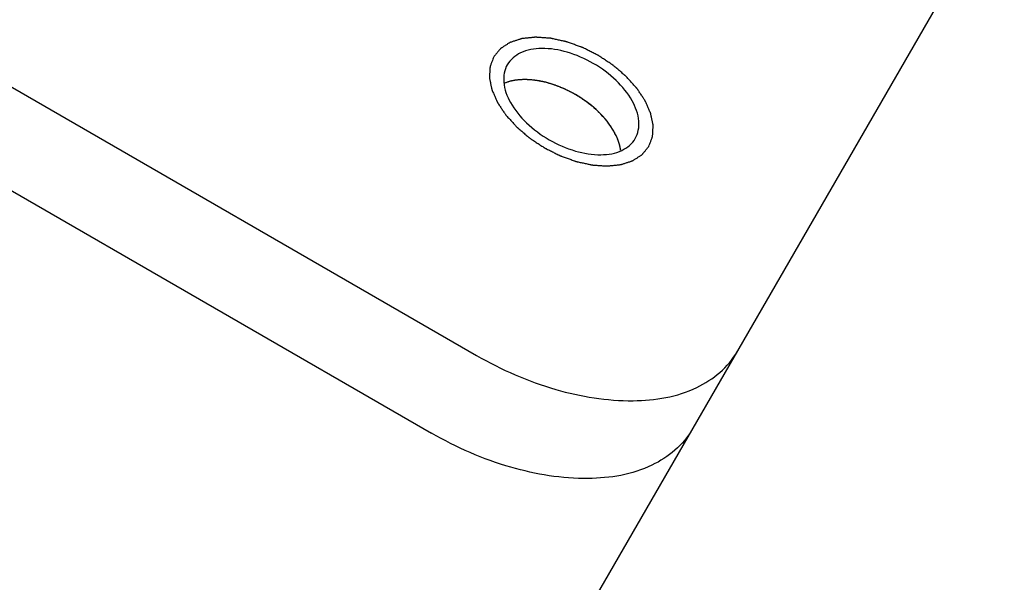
# Model space of a CAD drawing. Header units: millimetres. Extents: x 0 to 7560, y 0 to 5346.
# Tile 79 of 242: x 1401 to 1423, y 3766 to 3779. Entities that reach past the tile are written whole.
import ezdxf

# ---------------------------------------------------------------- set-up
doc = ezdxf.new("R2010")
doc.units = ezdxf.units.MM
doc.layers.add('CSH-ST-M4-20_PBL683', color=7, linetype='Continuous')
doc.layers.add('M2302601_PBL680', color=7, linetype='Continuous')

msp = doc.modelspace()

# ---------------------------------------------------------------- linework, layer by layer
at = {"layer": 'CSH-ST-M4-20_PBL683', "color": 134}
for p, q in [((1412.603, 3777.297), (1412.591, 3777.298)), ((1412.932, 3777.242), (1412.928, 3777.243)), ((1413.27, 3777.13), (1413.267, 3777.132)), ((1413.602, 3776.967), (1413.596, 3776.97)), ((1413.906, 3776.763), (1413.903, 3776.765)), ((1414.172, 3776.525), (1414.169, 3776.528)), ((1414.388, 3776.261), (1414.381, 3776.271))]:
    msp.add_line(p, q, dxfattribs=at)
at = {"layer": 'CSH-ST-M4-20_PBL683', "color": 7}
msp.add_arc((1413.364, 3775.503), 1.269, 21.3275, 23.2033, dxfattribs=at)
for points, knots in [([(1412.255, 3777.287), (1412.234, 3777.284), (1412.152, 3777.269), (1412.072, 3777.246), (1412.015, 3777.222)], [0, 0, 0, 0, 0.26085, 1, 1, 1, 1]), ([(1412.517, 3777.302), (1412.494, 3777.303), (1412.407, 3777.303), (1412.319, 3777.297), (1412.255, 3777.287)], [0, 0, 0, 0, 0.259213, 1, 1, 1, 1]), ([(1414.611, 3775.724), (1414.608, 3775.743), (1414.594, 3775.825), (1414.57, 3775.906), (1414.547, 3775.964)], [0, 0, 0, 0, 0.239777, 1, 1, 1, 1])]:
    msp.add_open_spline(points, degree=3, knots=knots, dxfattribs=at)
at = {"layer": 'CSH-ST-M4-20_PBL683', "color": 134}
for points, knots in [([(1412.518, 3777.302), (1412.495, 3777.302), (1412.461, 3777.302), (1412.416, 3777.302), (1412.383, 3777.299), (1412.35, 3777.298), (1412.317, 3777.295), (1412.289, 3777.291), (1412.267, 3777.288), (1412.25, 3777.287), (1412.235, 3777.283), (1412.215, 3777.28), (1412.195, 3777.276), (1412.174, 3777.272), (1412.155, 3777.267), (1412.131, 3777.261), (1412.107, 3777.254), (1412.088, 3777.249), (1412.059, 3777.238), (1412.035, 3777.23), (1412.016, 3777.223)], [0, 0, 0, 0, 0.125, 0.1875, 0.25, 0.3125, 0.375, 0.4375, 0.46875, 0.5, 0.53125, 0.5625, 0.625, 0.65625, 0.6875, 0.75, 0.8125, 0.84375, 0.875, 1, 1, 1, 1]), ([(1412.591, 3777.298), (1412.589, 3777.298), (1412.584, 3777.298), (1412.578, 3777.299), (1412.573, 3777.299), (1412.568, 3777.3), (1412.562, 3777.3), (1412.556, 3777.3), (1412.553, 3777.3), (1412.549, 3777.301), (1412.545, 3777.301), (1412.538, 3777.301), (1412.529, 3777.301), (1412.521, 3777.302), (1412.518, 3777.302)], [0, 0, 0, 0, 0.125, 0.25, 0.3125, 0.375, 0.4375, 0.5, 0.5625, 0.625, 0.6875, 0.75, 0.875, 1, 1, 1, 1]), ([(1412.928, 3777.243), (1412.915, 3777.246), (1412.896, 3777.251), (1412.869, 3777.257), (1412.847, 3777.261), (1412.829, 3777.265), (1412.815, 3777.268), (1412.803, 3777.27), (1412.786, 3777.273), (1412.768, 3777.277), (1412.746, 3777.28), (1412.725, 3777.283), (1412.704, 3777.286), (1412.685, 3777.288), (1412.67, 3777.29), (1412.657, 3777.292), (1412.635, 3777.294), (1412.618, 3777.296), (1412.603, 3777.297)], [0, 0, 0, 0, 0.125, 0.1875, 0.25, 0.3125, 0.34375, 0.375, 0.4375, 0.5, 0.5625, 0.625, 0.6875, 0.75, 0.8125, 0.84375, 0.875, 1, 1, 1, 1]), ([(1413.267, 3777.132), (1413.254, 3777.137), (1413.235, 3777.145), (1413.208, 3777.155), (1413.186, 3777.163), (1413.168, 3777.17), (1413.153, 3777.175), (1413.141, 3777.179), (1413.124, 3777.185), (1413.105, 3777.192), (1413.082, 3777.199), (1413.053, 3777.208), (1413.017, 3777.219), (1412.974, 3777.231), (1412.946, 3777.238), (1412.932, 3777.242)], [0, 0, 0, 0, 0.125, 0.1875, 0.25, 0.3125, 0.34375, 0.375, 0.4375, 0.5, 0.5625, 0.625, 0.75, 0.875, 1, 1, 1, 1]), ([(1413.596, 3776.97), (1413.584, 3776.977), (1413.565, 3776.988), (1413.539, 3777.002), (1413.518, 3777.014), (1413.501, 3777.023), (1413.487, 3777.03), (1413.474, 3777.036), (1413.458, 3777.045), (1413.44, 3777.054), (1413.417, 3777.065), (1413.4, 3777.073), (1413.385, 3777.08), (1413.372, 3777.086), (1413.356, 3777.093), (1413.34, 3777.101), (1413.327, 3777.107), (1413.304, 3777.116), (1413.285, 3777.124), (1413.27, 3777.13)], [0, 0, 0, 0, 0.125, 0.1875, 0.25, 0.3125, 0.34375, 0.375, 0.4375, 0.5, 0.5625, 0.625, 0.65625, 0.6875, 0.75, 0.8125, 0.84375, 0.875, 1, 1, 1, 1]), ([(1413.903, 3776.765), (1413.892, 3776.774), (1413.877, 3776.784), (1413.861, 3776.797), (1413.848, 3776.806), (1413.832, 3776.818), (1413.813, 3776.832), (1413.795, 3776.844), (1413.777, 3776.856), (1413.76, 3776.868), (1413.74, 3776.882), (1413.724, 3776.892), (1413.71, 3776.901), (1413.698, 3776.909), (1413.683, 3776.918), (1413.668, 3776.928), (1413.655, 3776.936), (1413.64, 3776.944), (1413.623, 3776.955), (1413.609, 3776.963), (1413.602, 3776.967)], [0, 0, 0, 0, 0.125, 0.15625, 0.1875, 0.25, 0.3125, 0.375, 0.4375, 0.5, 0.5625, 0.625, 0.65625, 0.6875, 0.75, 0.8125, 0.84375, 0.875, 0.9375, 1, 1, 1, 1]), ([(1414.169, 3776.528), (1414.159, 3776.537), (1414.147, 3776.55), (1414.133, 3776.564), (1414.123, 3776.574), (1414.109, 3776.587), (1414.093, 3776.603), (1414.077, 3776.618), (1414.062, 3776.632), (1414.047, 3776.645), (1414.029, 3776.661), (1414.006, 3776.681), (1413.977, 3776.706), (1413.941, 3776.735), (1413.918, 3776.754), (1413.906, 3776.763)], [0, 0, 0, 0, 0.125, 0.15625, 0.1875, 0.25, 0.3125, 0.375, 0.4375, 0.5, 0.5625, 0.625, 0.75, 0.875, 1, 1, 1, 1]), ([(1414.381, 3776.271), (1414.374, 3776.281), (1414.364, 3776.294), (1414.354, 3776.309), (1414.346, 3776.32), (1414.335, 3776.334), (1414.322, 3776.351), (1414.31, 3776.367), (1414.298, 3776.382), (1414.286, 3776.397), (1414.272, 3776.413), (1414.258, 3776.43), (1414.244, 3776.446), (1414.231, 3776.461), (1414.22, 3776.473), (1414.211, 3776.483), (1414.195, 3776.5), (1414.182, 3776.514), (1414.172, 3776.525)], [0, 0, 0, 0, 0.125, 0.15625, 0.1875, 0.25, 0.3125, 0.375, 0.4375, 0.5, 0.5625, 0.625, 0.6875, 0.75, 0.8125, 0.84375, 0.875, 1, 1, 1, 1]), ([(1414.428, 3776.199), (1414.427, 3776.201), (1414.424, 3776.205), (1414.421, 3776.211), (1414.418, 3776.214), (1414.416, 3776.219), (1414.413, 3776.223), (1414.409, 3776.228), (1414.408, 3776.231), (1414.406, 3776.234), (1414.403, 3776.237), (1414.399, 3776.244), (1414.394, 3776.252), (1414.39, 3776.258), (1414.388, 3776.261)], [0, 0, 0, 0, 0.125, 0.25, 0.3125, 0.375, 0.4375, 0.5, 0.5625, 0.625, 0.6875, 0.75, 0.875, 1, 1, 1, 1]), ([(1414.61, 3775.725), (1414.607, 3775.744), (1414.603, 3775.768), (1414.598, 3775.796), (1414.593, 3775.815), (1414.587, 3775.839), (1414.581, 3775.862), (1414.575, 3775.882), (1414.568, 3775.902), (1414.559, 3775.928), (1414.549, 3775.959), (1414.536, 3775.988), (1414.524, 3776.017), (1414.511, 3776.047), (1414.496, 3776.076), (1414.484, 3776.101), (1414.474, 3776.12), (1414.461, 3776.142), (1414.446, 3776.168), (1414.434, 3776.189), (1414.428, 3776.199)], [0, 0, 0, 0, 0.125, 0.15625, 0.1875, 0.25, 0.3125, 0.34375, 0.375, 0.4375, 0.5, 0.5625, 0.625, 0.6875, 0.75, 0.8125, 0.84375, 0.875, 0.9375, 1, 1, 1, 1])]:
    msp.add_open_spline(points, degree=3, knots=knots, dxfattribs=at)
at = {"layer": 'CSH-ST-M4-20_PBL683', "color": 7}
for points in [[(1414.428, 3776.198), (1414.23, 3776.519), (1413.636, 3777.033), (1412.894, 3777.29), (1412.517, 3777.302)], [(1414.531, 3776.003), (1414.502, 3776.07), (1414.467, 3776.136), (1414.428, 3776.198)]]:
    msp.add_open_spline(points, degree=3, dxfattribs=at)
at = {"layer": 'M2302601_PBL680', "color": 7}
for p, q in [((1383.678, 3787.144), (1411.391, 3771.144)), ((1404.008, 3748.356), (1423.179, 3781.562)), ((1394.799, 3778.407), (1410.388, 3769.407))]:
    msp.add_line(p, q, dxfattribs=at)
at = {"layer": 'M2302601_PBL680', "color": 134}
for points in [[(1415.24, 3775.811), (1415.247, 3775.83), (1415.261, 3775.866), (1415.278, 3775.912), (1415.292, 3775.949), (1415.302, 3775.976), (1415.311, 3775.999), (1415.317, 3776.015), (1415.32, 3776.024), (1415.324, 3776.031), (1415.323, 3776.039), (1415.324, 3776.049), (1415.325, 3776.067), (1415.326, 3776.093), (1415.328, 3776.125), (1415.33, 3776.156), (1415.332, 3776.187), (1415.333, 3776.218), (1415.335, 3776.244), (1415.336, 3776.262), (1415.336, 3776.273), (1415.337, 3776.28), (1415.335, 3776.289), (1415.333, 3776.3), (1415.329, 3776.32), (1415.323, 3776.348), (1415.316, 3776.382), (1415.309, 3776.415), (1415.302, 3776.449), (1415.295, 3776.483), (1415.289, 3776.511), (1415.285, 3776.531), (1415.282, 3776.542), (1415.281, 3776.55), (1415.277, 3776.559), (1415.272, 3776.571), (1415.262, 3776.592), (1415.249, 3776.621), (1415.234, 3776.657), (1415.218, 3776.693), (1415.202, 3776.728), (1415.186, 3776.764), (1415.173, 3776.793), (1415.164, 3776.814), (1415.158, 3776.826), (1415.155, 3776.835), (1415.149, 3776.844), (1415.141, 3776.855), (1415.127, 3776.876), (1415.108, 3776.905), (1415.084, 3776.939), (1415.061, 3776.974), (1415.038, 3777.009), (1415.014, 3777.044), (1414.995, 3777.073), (1414.981, 3777.093), (1414.973, 3777.105), (1414.968, 3777.114), (1414.96, 3777.122), (1414.95, 3777.133), (1414.932, 3777.153), (1414.907, 3777.181), (1414.876, 3777.214), (1414.836, 3777.259), (1414.795, 3777.303), (1414.76, 3777.342), (1414.742, 3777.362), (1414.732, 3777.373), (1414.725, 3777.381), (1414.715, 3777.389), (1414.703, 3777.399), (1414.682, 3777.417), (1414.64, 3777.453), (1414.58, 3777.504), (1414.52, 3777.555), (1414.477, 3777.591), (1414.456, 3777.609), (1414.444, 3777.619), (1414.436, 3777.627), (1414.425, 3777.633), (1414.411, 3777.643), (1414.387, 3777.658), (1414.353, 3777.681), (1414.311, 3777.708), (1414.256, 3777.745), (1414.201, 3777.781), (1414.153, 3777.813), (1414.129, 3777.829), (1414.115, 3777.838), (1414.105, 3777.845), (1414.094, 3777.85), (1414.079, 3777.857), (1414.054, 3777.87), (1414.003, 3777.896), (1413.931, 3777.932), (1413.858, 3777.968), (1413.808, 3777.994), (1413.782, 3778.007), (1413.768, 3778.014), (1413.757, 3778.02), (1413.746, 3778.023), (1413.731, 3778.029), (1413.705, 3778.038), (1413.653, 3778.057), (1413.578, 3778.083), (1413.504, 3778.11), (1413.452, 3778.129), (1413.426, 3778.138), (1413.411, 3778.144), (1413.4, 3778.148), (1413.389, 3778.15), (1413.374, 3778.154), (1413.348, 3778.159), (1413.297, 3778.17), (1413.238, 3778.183), (1413.179, 3778.196), (1413.135, 3778.206), (1413.098, 3778.214), (1413.072, 3778.22), (1413.058, 3778.223), (1413.046, 3778.226), (1413.036, 3778.226), (1413.022, 3778.227), (1412.997, 3778.229), (1412.947, 3778.232), (1412.89, 3778.236), (1412.833, 3778.24), (1412.79, 3778.243), (1412.755, 3778.246), (1412.73, 3778.247), (1412.716, 3778.248), (1412.705, 3778.25), (1412.696, 3778.248), (1412.683, 3778.247), (1412.661, 3778.244), (1412.629, 3778.241), (1412.591, 3778.237), (1412.553, 3778.233), (1412.515, 3778.229), (1412.477, 3778.225), (1412.445, 3778.222), (1412.423, 3778.22), (1412.41, 3778.218), (1412.4, 3778.218), (1412.393, 3778.214), (1412.381, 3778.211), (1412.362, 3778.205), (1412.335, 3778.196), (1412.302, 3778.185), (1412.269, 3778.174), (1412.237, 3778.164), (1412.204, 3778.153), (1412.177, 3778.144), (1412.157, 3778.138), (1412.147, 3778.134), (1412.138, 3778.132), (1412.132, 3778.127), (1412.123, 3778.122), (1412.108, 3778.112), (1412.086, 3778.098), (1412.059, 3778.081), (1412.033, 3778.064), (1412.007, 3778.047), (1411.981, 3778.03), (1411.959, 3778.016), (1411.943, 3778.006), (1411.935, 3778), (1411.928, 3777.996), (1411.923, 3777.99), (1411.917, 3777.982), (1411.906, 3777.969), (1411.89, 3777.95), (1411.871, 3777.927), (1411.846, 3777.896), (1411.814, 3777.857), (1411.789, 3777.827), (1411.776, 3777.811)], [(1411.776, 3777.811), (1411.769, 3777.793), (1411.755, 3777.756), (1411.738, 3777.711), (1411.724, 3777.674), (1411.714, 3777.646), (1411.705, 3777.624), (1411.699, 3777.608), (1411.696, 3777.598), (1411.692, 3777.592), (1411.693, 3777.584), (1411.692, 3777.573), (1411.691, 3777.555), (1411.69, 3777.529), (1411.688, 3777.498), (1411.686, 3777.467), (1411.684, 3777.436), (1411.683, 3777.404), (1411.681, 3777.378), (1411.68, 3777.36), (1411.68, 3777.35), (1411.679, 3777.342), (1411.681, 3777.334), (1411.683, 3777.322), (1411.687, 3777.303), (1411.693, 3777.275), (1411.7, 3777.241), (1411.707, 3777.207), (1411.714, 3777.173), (1411.721, 3777.14), (1411.727, 3777.112), (1411.731, 3777.092), (1411.734, 3777.081), (1411.735, 3777.072), (1411.739, 3777.063), (1411.744, 3777.052), (1411.754, 3777.031), (1411.767, 3777.001), (1411.782, 3776.966), (1411.798, 3776.93), (1411.814, 3776.894), (1411.83, 3776.859), (1411.843, 3776.829), (1411.852, 3776.808), (1411.858, 3776.797), (1411.861, 3776.788), (1411.867, 3776.779), (1411.875, 3776.767), (1411.889, 3776.747), (1411.908, 3776.718), (1411.932, 3776.683), (1411.955, 3776.648), (1411.978, 3776.613), (1412.002, 3776.579), (1412.021, 3776.549), (1412.035, 3776.529), (1412.043, 3776.518), (1412.048, 3776.509), (1412.056, 3776.5), (1412.066, 3776.489), (1412.084, 3776.47), (1412.109, 3776.442), (1412.14, 3776.409), (1412.18, 3776.364), (1412.221, 3776.319), (1412.256, 3776.28), (1412.274, 3776.261), (1412.284, 3776.25), (1412.291, 3776.241), (1412.301, 3776.234), (1412.313, 3776.224), (1412.334, 3776.206), (1412.376, 3776.17), (1412.436, 3776.119), (1412.496, 3776.067), (1412.539, 3776.032), (1412.56, 3776.014), (1412.572, 3776.004), (1412.58, 3775.996), (1412.591, 3775.989), (1412.605, 3775.98), (1412.629, 3775.964), (1412.663, 3775.941), (1412.705, 3775.914), (1412.76, 3775.878), (1412.815, 3775.841), (1412.863, 3775.81), (1412.887, 3775.794), (1412.901, 3775.785), (1412.911, 3775.777), (1412.922, 3775.772), (1412.937, 3775.765), (1412.962, 3775.752), (1413.013, 3775.727), (1413.085, 3775.691), (1413.158, 3775.654), (1413.208, 3775.629), (1413.234, 3775.616), (1413.248, 3775.609), (1413.259, 3775.603), (1413.27, 3775.599), (1413.285, 3775.594), (1413.311, 3775.585), (1413.363, 3775.566), (1413.438, 3775.539), (1413.512, 3775.512), (1413.564, 3775.494), (1413.59, 3775.484), (1413.605, 3775.479), (1413.616, 3775.474), (1413.627, 3775.472), (1413.642, 3775.469), (1413.668, 3775.463), (1413.719, 3775.452), (1413.778, 3775.439), (1413.837, 3775.426), (1413.881, 3775.416), (1413.918, 3775.408), (1413.944, 3775.403), (1413.958, 3775.4), (1413.97, 3775.397), (1413.98, 3775.396), (1413.994, 3775.395), (1414.019, 3775.394), (1414.069, 3775.39), (1414.126, 3775.386), (1414.183, 3775.382), (1414.226, 3775.379), (1414.261, 3775.377), (1414.286, 3775.375), (1414.3, 3775.374), (1414.311, 3775.373), (1414.32, 3775.375), (1414.333, 3775.376), (1414.355, 3775.378), (1414.387, 3775.381), (1414.425, 3775.385), (1414.463, 3775.389), (1414.501, 3775.393), (1414.539, 3775.397), (1414.571, 3775.401), (1414.593, 3775.403), (1414.606, 3775.405), (1414.616, 3775.405), (1414.623, 3775.408), (1414.635, 3775.412), (1414.654, 3775.418), (1414.681, 3775.427), (1414.714, 3775.437), (1414.747, 3775.448), (1414.779, 3775.459), (1414.812, 3775.47), (1414.839, 3775.478), (1414.859, 3775.485), (1414.869, 3775.488), (1414.878, 3775.49), (1414.884, 3775.495), (1414.893, 3775.501), (1414.908, 3775.511), (1414.93, 3775.525), (1414.957, 3775.542), (1414.983, 3775.559), (1415.009, 3775.576), (1415.035, 3775.593), (1415.057, 3775.607), (1415.073, 3775.617), (1415.081, 3775.623), (1415.088, 3775.626), (1415.093, 3775.633), (1415.099, 3775.64), (1415.11, 3775.654), (1415.126, 3775.673), (1415.145, 3775.696), (1415.17, 3775.727), (1415.202, 3775.765), (1415.227, 3775.796), (1415.24, 3775.811)]]:
    msp.add_open_spline(points, degree=3, knots=[0, 0, 0, 0, 0.015625, 0.03125, 0.039062, 0.046875, 0.054688, 0.058594, 0.060547, 0.0625, 0.064453, 0.066406, 0.070312, 0.078125, 0.085938, 0.09375, 0.101562, 0.109375, 0.117188, 0.121094, 0.123047, 0.125, 0.126953, 0.128906, 0.132812, 0.140625, 0.148438, 0.15625, 0.164062, 0.171875, 0.179688, 0.183594, 0.185547, 0.1875, 0.189453, 0.191406, 0.195312, 0.203125, 0.210938, 0.21875, 0.226562, 0.234375, 0.242188, 0.246094, 0.248047, 0.25, 0.251953, 0.253906, 0.257812, 0.265625, 0.273438, 0.28125, 0.289062, 0.296875, 0.304688, 0.308594, 0.310547, 0.3125, 0.314453, 0.316406, 0.320312, 0.328125, 0.335938, 0.34375, 0.359375, 0.367188, 0.371094, 0.373047, 0.375, 0.376953, 0.378906, 0.382812, 0.390625, 0.40625, 0.421875, 0.429688, 0.433594, 0.435547, 0.4375, 0.439453, 0.441406, 0.445312, 0.453125, 0.460938, 0.46875, 0.484375, 0.492188, 0.496094, 0.498047, 0.5, 0.501953, 0.503906, 0.507812, 0.515625, 0.53125, 0.546875, 0.554688, 0.558594, 0.560547, 0.5625, 0.564453, 0.566406, 0.570312, 0.578125, 0.59375, 0.609375, 0.617188, 0.621094, 0.623047, 0.625, 0.626953, 0.628906, 0.632812, 0.640625, 0.65625, 0.664062, 0.671875, 0.679688, 0.683594, 0.685547, 0.6875, 0.689453, 0.691406, 0.695312, 0.703125, 0.71875, 0.726562, 0.734375, 0.742188, 0.746094, 0.748047, 0.75, 0.751953, 0.753906, 0.757812, 0.765625, 0.773438, 0.78125, 0.789062, 0.796875, 0.804688, 0.808594, 0.810547, 0.8125, 0.814453, 0.816406, 0.820312, 0.828125, 0.835938, 0.84375, 0.851562, 0.859375, 0.867188, 0.871094, 0.873047, 0.875, 0.876953, 0.878906, 0.882812, 0.890625, 0.898438, 0.90625, 0.914062, 0.921875, 0.929688, 0.933594, 0.935547, 0.9375, 0.939453, 0.941406, 0.945312, 0.953125, 0.960938, 0.96875, 0.984375, 1, 1, 1, 1], dxfattribs=at)
at = {"layer": 'M2302601_PBL680', "color": 7}
for points, knots in [([(1414.937, 3775.986), (1415.003, 3776.101), (1415.054, 3776.411), (1414.874, 3776.874), (1414.512, 3777.315), (1414.012, 3777.685), (1413.442, 3777.933), (1412.88, 3778.026), (1412.388, 3777.95), (1412.145, 3777.751), (1412.079, 3777.636)], [0, 0, 0, 0, 0.095072, 0.209848, 0.347791, 0.5, 0.652209, 0.790152, 0.904928, 1, 1, 1, 1]), ([(1412.079, 3777.636), (1412.013, 3777.522), (1411.962, 3777.212), (1412.142, 3776.748), (1412.504, 3776.307), (1413.004, 3775.938), (1413.574, 3775.689), (1414.136, 3775.597), (1414.628, 3775.673), (1414.871, 3775.872), (1414.937, 3775.986)], [0, 0, 0, 0, 0.095072, 0.209848, 0.347791, 0.5, 0.652209, 0.790152, 0.904928, 1, 1, 1, 1]), ([(1411.391, 3771.144), (1411.947, 3770.823), (1413.082, 3770.327), (1414.786, 3770.047), (1416.277, 3770.277), (1417.012, 3770.88), (1417.213, 3771.228)], [0, 0, 0, 0, 0.304418, 0.580307, 0.809877, 1, 1, 1, 1]), ([(1416.209, 3769.49), (1416.009, 3769.143), (1415.273, 3768.54), (1413.783, 3768.31), (1412.079, 3768.59), (1410.944, 3769.086), (1410.388, 3769.407)], [0, 0, 0, 0, 0.190123, 0.419693, 0.695582, 1, 1, 1, 1])]:
    msp.add_open_spline(points, degree=3, knots=knots, dxfattribs=at)

doc.saveas('drawing.dxf')
